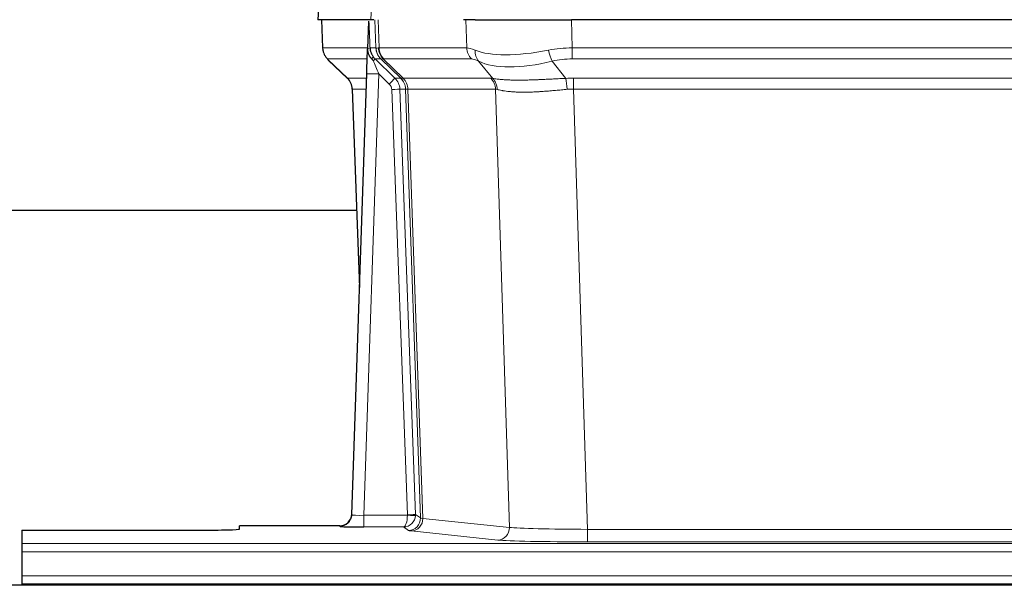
# Model space of a CAD drawing. Header units: inches. Extents: x 0 to 20790, y -12 to 14700.
# Tile 67 of 184: x 1510 to 1754, y 11954 to 12095. Entities that reach past the tile are written whole.
import ezdxf

# ---------------------------------------------------------------- set-up
doc = ezdxf.new("R2010")
doc.units = ezdxf.units.IN
doc.layers.add('1', color=7, linetype='Continuous', true_color=0xffffff)

msp = doc.modelspace()

# ---------------------------------------------------------------- linework, layer by layer
at = {"layer": '1', "color": 2, "linetype": 'Continuous', "lineweight": 25}
for p, q in [((1584.567, 12101.684), (1584.186, 12094.525)), ((1597.321, 12094.525), (1584.203, 12094.525)), ((1585.127, 12094.525), (1585.375, 12087.515)), ((1596.74, 12094.094), (1596.513, 12087.364)), ((1598.105, 12094.525), (1597.321, 12094.525)), ((1623.254, 12094.525), (1620.359, 12094.525)), ((1623.254, 12094.525), (1647.113, 12094.525)), ((1862.336, 12094.525), (1647.113, 12094.525)), ((1596.513, 12087.364), (1596.512, 12087.314)), ((1586.788, 12084.51), (1591.577, 12079.951)), ((1592.615, 11971.67), (1596.304, 12081.046)), ((1592.737, 12077.295), (1594.516, 12028.022)), ((1593.828, 12047.153), (1481.725, 12047.153)), ((1592.608, 11971.536), (1592.615, 11971.67)), ((1589.628, 11968.904), (1564.725, 11968.904)), ((1564.725, 11968.086), (1564.725, 11968.904)), ((1510.725, 11967.824), (1510.725, 11964.55)), ((1510.725, 11967.824), (1554.725, 11967.824)), ((1510.725, 11964.55), (1510.725, 11962.481)), ((1510.725, 11962.481), (1510.725, 11956.455)), ((1510.725, 11956.455), (1510.725, 11954.525)), ((1998.225, 11954.13), (1272.225, 11954.13)), ((1510.725, 11954.525), (1998.725, 11954.525)), ((1510.725, 11954.525), (1510.725, 11954.13))]:
    msp.add_line(p, q, dxfattribs=at)
at = {"layer": '1', "color": 110, "linetype": 'Continuous', "lineweight": 13}
for p, q in [((1584.583, 12101.682), (1584.203, 12094.525)), ((1597.321, 12094.525), (1597.694, 12101.682)), ((1585.143, 12094.525), (1585.391, 12087.531)), ((1598.59, 12087.531), (1598.346, 12094.525)), ((1599.131, 12094.525), (1599.375, 12087.531)), ((1621.122, 12087.531), (1620.931, 12094.525)), ((1647.113, 12094.525), (1647.304, 12087.531)), ((1585.391, 12087.531), (1596.519, 12087.531)), ((1597.128, 12087.531), (1598.59, 12087.531)), ((1599.375, 12087.531), (1621.122, 12087.531)), ((1647.304, 12087.531), (1862.146, 12087.531)), ((1647.304, 12084.793), (1647.304, 12087.531)), ((1596.429, 12084.793), (1586.609, 12084.793)), ((1586.705, 12084.601), (1591.518, 12080.02)), ((1599.808, 12084.793), (1598.373, 12084.793)), ((1598.373, 12084.793), (1603.3, 12080.043)), ((1604.737, 12080.037), (1599.846, 12084.781)), ((1600.391, 12084.781), (1605.337, 12079.984)), ((1622.305, 12084.793), (1600.557, 12084.793)), ((1627.574, 12079.917), (1624.081, 12084.234)), ((1642.28, 12084.234), (1645.733, 12079.966)), ((1862.146, 12084.793), (1647.304, 12084.793)), ((1599.302, 12081.05), (1595.608, 11971.509)), ((1601.912, 12078.535), (1599.302, 12081.05)), ((1591.53, 12080.043), (1596.27, 12080.043)), ((1603.3, 12080.043), (1604.712, 12080.043)), ((1605.337, 12079.984), (1627.071, 12079.984)), ((1647.646, 12077.305), (1647.646, 12080.042)), ((1647.646, 12080.042), (1861.804, 12080.042)), ((1596.178, 12077.308), (1592.749, 12077.308)), ((1592.749, 12077.308), (1594.522, 12028.195)), ((1606.414, 11971.604), (1602.523, 12077.167)), ((1604.521, 12077.308), (1608.412, 11971.745)), ((1605.93, 12077.308), (1604.521, 12077.308)), ((1609.64, 11970.848), (1605.93, 12077.308)), ((1606.513, 12077.264), (1610.226, 11970.735)), ((1628.254, 12077.264), (1606.519, 12077.264)), ((1631.711, 11968.488), (1628.254, 12077.264)), ((1861.804, 12077.305), (1647.646, 12077.305)), ((1647.646, 12077.305), (1651.12, 11968.019)), ((1595.608, 11971.509), (1606.413, 11971.509)), ((1595.608, 11971.509), (1595.608, 11968.614)), ((1608.412, 11971.745), (1609.64, 11970.848)), ((1610.226, 11970.735), (1631.711, 11968.488)), ((1589.617, 11968.772), (1589.628, 11968.904)), ((1595.608, 11968.614), (1605.45, 11968.614)), ((1606.644, 11967.742), (1605.45, 11968.614)), ((1628.803, 11965.371), (1607.317, 11967.618)), ((1651.12, 11968.019), (1651.12, 11964.915)), ((1651.12, 11968.019), (1858.33, 11968.019)), ((1510.725, 11964.55), (1998.725, 11964.55)), ((1858.33, 11964.915), (1651.12, 11964.915)), ((1510.725, 11962.481), (1998.725, 11962.481)), ((1510.725, 11956.455), (1998.725, 11956.455))]:
    msp.add_line(p, q, dxfattribs=at)
for centre, major_axis, ratio, start_param, end_param in [((1589.386, 12087.67), (0, 4), 0.9993908, 1.6057029, 2.3736478), ((1595.131, 12087.461), (-1.999, -0.077), 0.1036431, 2.3309857, 3.1065184), ((1602.585, 12087.67), (0, 4), 0.9993908, 1.6057029, 2.3736478), ((1626.384, 12064.67), (-27.808, 22.856), 0.0163197, 6.2307106, 6.2626907), ((1602.623, 12087.658), (1.703, 3.619), 0.9971774, 2.0444506, 2.8128075), ((1625.234, 12097.76), (26.658, 10.191), 0.0473724, 3.1922144, 3.3375655), ((1626.384, 12064.67), (-27.661, 22.629), 0.1172121, 6.1415193, 6.1734995), ((1603.087, 12087.658), (-0.603, 3.954), 0.9772749, 1.4578558, 2.2262127), ((1603.253, 12087.67), (0, 4), 0.9702957, 1.6057029, 2.3736478), ((1647.953, 12064.67), (-27.492, 22.639), 0.1155218, 5.9182109, 6.1390417), ((1625.001, 12087.67), (0, 4), 0.9702957, 1.6057029, 2.3736478), ((1626.777, 12087.112), (1.736, 3.604), 0.8689501, 2.008197, 2.795133), ((1647.051, 12097.76), (26.677, 8.186), 0.3267204, 3.5164364, 4.4002733), ((1647.953, 12064.67), (-26.983, 1.545), 0.8452785, 4.7847941, 5.0056249), ((1642.28, 12087.112), (-0.881, 3.902), 0.2224052, 1.5615969, 2.3485329), ((1610.425, 12061.793), (-23.826, 22.997), 0.016839, 6.265741, 6.3949638), ((1596.398, 12084.009), (-1.583, -1.222), 0.0276319, 2.3426468, 3.1139303), ((1596.985, 12083.354), (-1.388, -1.44), 0.0242285, 2.3413968, 3.1173399), ((1599.302, 12081.12), (-1.856, 4.567), 0.0053314, 0.7881854, 1.5839148), ((1601.15, 12087.67), (-3.533, 1.889), 0.9978057, 1.1483085, 1.2948088), ((1623.607, 12061.793), (-23.81, 22.996), 0.0168486, 6.2337622, 6.2657424), ((1625.234, 12097.76), (25.449, 12.923), 0.0600246, 3.1865743, 3.3319254), ((1623.688, 12061.793), (-23.636, 22.829), 0.1185161, 6.161087, 6.1930671), ((1645.257, 12061.793), (-23.46, 22.829), 0.1194803, 5.9401815, 6.1610123), ((1647.051, 12097.76), (25.873, 10.634), 0.4068526, 3.4799804, 4.3638173), ((1647.953, 12061.793), (-16.721, 16.271), 0.9721633, 5.4982631, 5.7190939), ((1599.302, 12080.945), (2.998, -0.101), 0.0348797, 1.5719726, 3.1427689), ((1616.399, 12056.026), (-24.879, 24.014), 0.016827, 6.2657537, 6.3097783), ((1588.753, 12077.166), (0, -4), 0.9993908, 1.606401, 2.3736478), ((1601.912, 12078.604), (-1.388, -1.44), 0.0242285, 1.5456675, 3.1173399), ((1600.523, 12077.096), (-1.703, 1.052), 0.998638, 3.7311374, 4.4983841), ((1600.523, 12077.166), (-2.83, 2.828), 0.9993905, 3.9625957, 4.7298424), ((1629.549, 12056.026), (-24.848, 24.014), 0.0168509, 6.2432976, 6.2657509), ((1601.935, 12077.166), (0, -4), 0.9993908, 1.606401, 2.3736478), ((1601.96, 12077.16), (-1.442, -3.731), 0.998056, 1.9750302, 2.7420583), ((1602.635, 12077.107), (-0.019, -4), 0.9702844, 1.6145674, 2.378208), ((1602.641, 12077.107), (0, -4), 0.9702957, 1.6100662, 2.3736478), ((1624.375, 12077.107), (0, -4), 0.9702957, 1.6100662, 2.3736478), ((1651.137, 12055.875), (-24.592, 23.931), 0.1189226, 6.0865623, 6.1615802), ((1624.878, 12077.039), (-0.926, -3.891), 0.9457602, 1.8333412, 2.5978993), ((1648.436, 12056.042), (-17.528, 16.98), 0.9676454, 5.4983404, 5.578188), ((1645.733, 12077.089), (0.32, -3.987), 0.0824896, 1.6016287, 2.3703401), ((1602.523, 12077.237), (-1.999, -0.074), 0.0348758, 1.5695108, 3.106687), ((1626.772, 12053.148), (-20.849, 24.157), 0.0182435, 6.2485255, 6.2709786), ((1648.441, 12052.998), (-20.559, 24.143), 0.1188179, 6.1116391, 6.1866571), ((1648.436, 12053.165), (-2.819, 24.028), 0.8253154, 6.1813941, 6.2612416), ((1589.617, 11971.771), (-2.991, 0.235), 0.9996552, 1.6492063, 3.1415821), ((1595.621, 11971.771), (3.005, 0.103), 0.0869619, 3.134501, 4.7052973), ((1605.45, 11971.613), (0.028, 3), 0.3214645, 3.1707908, 4.6805006), ((1605.45, 11971.613), (0.98, 2.84), 0.9849493, 3.4786225, 4.9883323), ((1605.414, 11971.57), (-0.606, 0.798), 0.9977278, 4.003291, 4.0990564), ((1606.413, 11971.578), (1.997, -0.118), 0.0348391, 4.7144422, 6.2458161), ((1606.414, 11971.674), (1.999, 0.074), 0.0348758, 4.7111034, 6.2482796), ((1606.644, 11970.741), (-1.769, -2.423), 0.9990158, 0.6312732, 2.2367485), ((1607.317, 11970.617), (-0.312, -2.984), 0.969741, 0.1074293, 1.71115), ((1605.414, 11971.64), (-0.383, 2.976), 0.9995818, 4.5239897, 4.6197551), ((1629.643, 11970.763), (-20.016, 0.105), 0.0266879, 0.0359631, 0.2452873), ((1628.803, 11968.37), (-0.312, -2.984), 0.969741, 0.1074293, 1.71115), ((1651.126, 11968.516), (-20.013, 0.095), 0.0248544, 0.2452138, 1.5705958), ((1629.643, 11967.764), (-23.014, 0), 0.0261612, 0.0358052, 0.2451294), ((1651.126, 11965.517), (23.012, 0), 0.0261647, 3.3867297, 4.7121117)]:
    msp.add_ellipse(centre, major_axis=major_axis, ratio=ratio, start_param=start_param, end_param=end_param, dxfattribs=at)
at = {"layer": '1', "color": 2, "linetype": 'Continuous', "lineweight": 25}
for centre, major_axis, ratio, start_param, end_param in [((1596.304, 12081.221), (0.227, 6.726), 0.0008736, 4.686473, 5.8457525), ((1588.741, 12077.142), (3.886, 0.947), 0.998973, 6.0801535, 6.8477658), ((1613.622, 12053.148), (-20.882, 24.158), 0.0154016, 6.2674704, 6.3114951), ((1589.628, 11971.908), (0.15, 3), 0.998739, 3.1914798, 4.7286497), ((1595.621, 11968.772), (6.003, 0), 0.0262109, 3.1395311, 4.7103274), ((1554.725, 11968.086), (-10, 0), 0.0261859, 1.5707963, 3.1415927)]:
    msp.add_ellipse(centre, major_axis=major_axis, ratio=ratio, start_param=start_param, end_param=end_param, dxfattribs=at)
msp.add_open_spline([(1596.74, 12094.094), (1596.778, 12094.098), (1596.836, 12094.105), (1596.861, 12094.112), (1596.864, 12094.116)], degree=3, dxfattribs=at)
at = {"layer": '1', "color": 110, "linetype": 'Continuous', "lineweight": 13}
for points, knots in [([(1596.864, 12094.116), (1596.87, 12093.981), (1596.876, 12093.846), (1596.887, 12093.574), (1596.893, 12093.438), (1596.91, 12093.03), (1596.921, 12092.757), (1596.944, 12092.21), (1596.955, 12091.936), (1596.977, 12091.387), (1596.988, 12091.113), (1597.01, 12090.563), (1597.021, 12090.288), (1597.042, 12089.737), (1597.053, 12089.461), (1597.085, 12088.634), (1597.107, 12088.083), (1597.128, 12087.531)], [0, 0, 0, 0, 0.0625, 0.0625, 0.125, 0.125, 0.25, 0.25, 0.375, 0.375, 0.5, 0.5, 0.625, 0.625, 0.75, 0.75, 1, 1, 1, 1]), ([(1627.574, 12079.917), (1627.72, 12079.896), (1627.884, 12079.874), (1628.249, 12079.828), (1628.45, 12079.803), (1628.724, 12079.773), (1628.78, 12079.767), (1628.894, 12079.755), (1628.952, 12079.749), (1629.13, 12079.732), (1629.253, 12079.72), (1629.632, 12079.686), (1629.902, 12079.665), (1630.472, 12079.625), (1630.773, 12079.607), (1631.408, 12079.576), (1631.741, 12079.562), (1632.266, 12079.546), (1632.445, 12079.542), (1632.72, 12079.536), (1632.812, 12079.534), (1632.953, 12079.531), (1633, 12079.531), (1633.094, 12079.529), (1633.521, 12079.523), (1633.963, 12079.521), (1634.77, 12079.523), (1635.598, 12079.531), (1636.471, 12079.551), (1637.365, 12079.576), (1637.823, 12079.591), (1638.41, 12079.613), (1638.528, 12079.618), (1638.765, 12079.628), (1638.885, 12079.632), (1639.244, 12079.648), (1639.485, 12079.658), (1640.21, 12079.691), (1640.698, 12079.715), (1641.681, 12079.764), (1642.178, 12079.79), (1643.179, 12079.841), (1643.684, 12079.868), (1644.702, 12079.918), (1645.215, 12079.943), (1645.733, 12079.966)], [0, 0, 0, 0, 0.0625, 0.0625, 0.125, 0.125, 0.140625, 0.140625, 0.15625, 0.15625, 0.1875, 0.1875, 0.25, 0.25, 0.3125, 0.3125, 0.375, 0.375, 0.40625, 0.40625, 0.421875, 0.421875, 0.4296875, 0.4296875, 0.4375, 0.5, 0.5, 0.5625, 0.625, 0.625, 0.6875, 0.6875, 0.703125, 0.703125, 0.71875, 0.71875, 0.75, 0.75, 0.8125, 0.8125, 0.875, 0.875, 0.9375, 0.9375, 1, 1, 1, 1]), ([(1606.513, 12077.264), (1606.362, 12077.263), (1606.24, 12077.266), (1606.053, 12077.279), (1605.987, 12077.29), (1605.951, 12077.304)], [0, 0, 0, 0, 0.5, 0.5, 1, 1, 1, 1]), ([(1646.052, 12077.238), (1645.563, 12077.194), (1645.079, 12077.149), (1644.12, 12077.059), (1643.644, 12077.015), (1642.702, 12076.93), (1642.235, 12076.889), (1641.31, 12076.811), (1640.851, 12076.775), (1640.17, 12076.725), (1639.944, 12076.709), (1639.606, 12076.686), (1639.494, 12076.679), (1639.271, 12076.664), (1639.16, 12076.658), (1638.608, 12076.625), (1638.177, 12076.602), (1637.334, 12076.566), (1636.509, 12076.538), (1635.724, 12076.527), (1634.957, 12076.526), (1634.583, 12076.53), (1634.174, 12076.539), (1634.129, 12076.54), (1634.039, 12076.543), (1633.994, 12076.544), (1633.859, 12076.548), (1633.593, 12076.557), (1633.336, 12076.568), (1632.831, 12076.594), (1632.508, 12076.615), (1631.892, 12076.664), (1631.598, 12076.693), (1631.037, 12076.756), (1630.771, 12076.791), (1630.393, 12076.847), (1630.27, 12076.867), (1630.092, 12076.897), (1630.034, 12076.907), (1629.919, 12076.927), (1629.862, 12076.937), (1629.584, 12076.989), (1629.379, 12077.032), (1629.001, 12077.118), (1628.829, 12077.162), (1628.673, 12077.204)], [0, 0, 0, 0, 0.0625, 0.0625, 0.125, 0.125, 0.1875, 0.1875, 0.25, 0.25, 0.28125, 0.28125, 0.296875, 0.296875, 0.3125, 0.3125, 0.375, 0.375, 0.4375, 0.5, 0.5, 0.5625, 0.5625, 0.5703125, 0.5703125, 0.578125, 0.578125, 0.59375, 0.625, 0.625, 0.6875, 0.6875, 0.75, 0.75, 0.8125, 0.8125, 0.84375, 0.84375, 0.859375, 0.859375, 0.875, 0.875, 0.9375, 0.9375, 1, 1, 1, 1])]:
    msp.add_open_spline(points, degree=3, knots=knots, dxfattribs=at)
at = {"layer": '1', "color": 2, "linetype": 'Continuous', "lineweight": 25}
for points, knots in [([(1585.388, 12087.479), (1585.385, 12087.447), (1585.364, 12087.118), (1585.511, 12086.556), (1585.752, 12085.912), (1585.995, 12085.486), (1586.167, 12085.232), (1586.266, 12085.096), (1586.307, 12085.044)], [0, 0, 0, 0, 0.0267984, 0.2769207, 0.4859555, 0.6569382, 0.8419831, 1, 1, 1, 1]), ([(1596.512, 12087.314), (1596.508, 12087.193), (1596.51, 12086.955), (1596.536, 12086.722), (1596.563, 12086.549), (1596.574, 12086.491), (1596.593, 12086.406), (1596.6, 12086.377), (1596.614, 12086.32), (1596.621, 12086.292), (1596.66, 12086.152), (1596.696, 12086.044), (1596.782, 12085.834), (1596.831, 12085.732), (1596.9, 12085.609), (1596.915, 12085.584), (1596.944, 12085.536), (1596.959, 12085.512), (1597.005, 12085.44), (1597.038, 12085.394), (1597.105, 12085.303), (1597.14, 12085.259), (1597.212, 12085.172), (1597.25, 12085.129), (1597.307, 12085.066), (1597.327, 12085.046), (1597.367, 12085.004), (1597.387, 12084.983), (1597.427, 12084.941), (1597.447, 12084.92), (1597.487, 12084.876), (1597.507, 12084.854), (1597.526, 12084.83)], [0, 0, 0, 0, 0.125, 0.25, 0.25, 0.3125, 0.3125, 0.34375, 0.34375, 0.375, 0.375, 0.5, 0.5, 0.625, 0.625, 0.65625, 0.65625, 0.6875, 0.6875, 0.75, 0.75, 0.8125, 0.8125, 0.875, 0.875, 0.90625, 0.90625, 0.9375, 0.9375, 0.96875, 0.96875, 1, 1, 1, 1]), ([(1597.128, 12087.531), (1597.13, 12087.476), (1597.134, 12087.423), (1597.142, 12087.316), (1597.148, 12087.263), (1597.167, 12087.107), (1597.184, 12087.005), (1597.226, 12086.805), (1597.25, 12086.706), (1597.307, 12086.512), (1597.338, 12086.415), (1597.391, 12086.272), (1597.41, 12086.225), (1597.45, 12086.13), (1597.47, 12086.083), (1597.535, 12085.943), (1597.581, 12085.851), (1597.682, 12085.67), (1597.736, 12085.581), (1597.852, 12085.404), (1597.914, 12085.316), (1597.981, 12085.229)], [0, 0, 0, 0, 0.0625, 0.0625, 0.125, 0.125, 0.25, 0.25, 0.375, 0.375, 0.5, 0.5, 0.5625, 0.5625, 0.625, 0.625, 0.75, 0.75, 0.875, 0.875, 1, 1, 1, 1]), ([(1597.526, 12084.83), (1597.597, 12084.743), (1597.669, 12084.658), (1597.782, 12084.534), (1597.82, 12084.493), (1597.898, 12084.412), (1597.937, 12084.372), (1597.976, 12084.333)], [0, 0, 0, 0, 0.5, 0.5, 0.75, 0.75, 1, 1, 1, 1])]:
    msp.add_open_spline(points, degree=3, knots=knots, dxfattribs=at)
at = {"layer": '1', "color": 110, "linetype": 'Continuous', "lineweight": 13}
msp.add_open_spline([(1604.737, 12080.037), (1604.772, 12080.025), (1604.907, 12080.005), (1605.169, 12079.99), (1605.332, 12079.985)], degree=3, dxfattribs=at)
for points, weights in [([(1605.332, 12079.985), (1605.334, 12079.984), (1605.337, 12079.984)], [0.4999999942, 0.5000000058, 0.4999999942]), ([(1606.519, 12077.264), (1606.516, 12077.264), (1606.513, 12077.264)], [0.500000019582, 0.499999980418, 0.500000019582])]:
    msp.add_rational_spline(points, weights, degree=2, dxfattribs=at)

doc.saveas('drawing.dxf')
